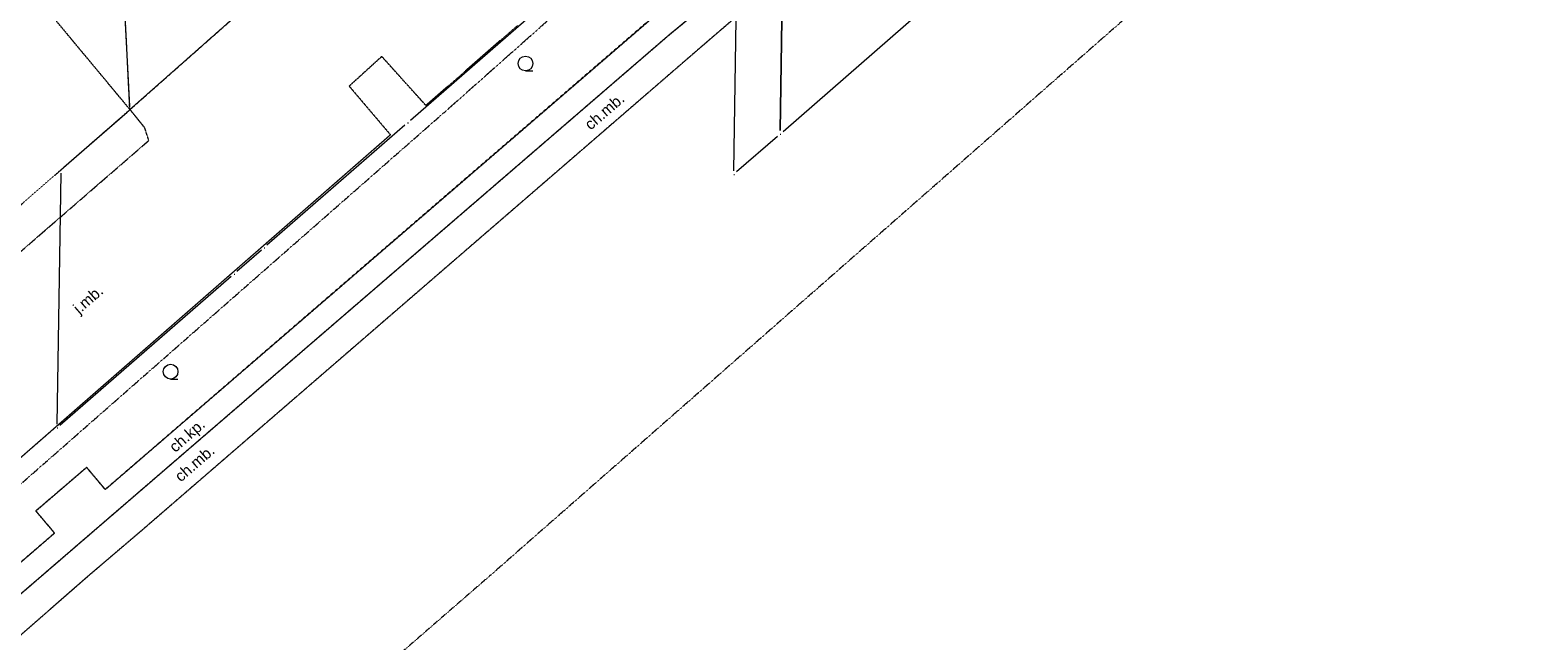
# Model space of a CAD drawing. Header units: millimetres. Extents: x 7098408 to 7789344, y 5351952 to 5979042.
# Tile 22 of 55: x 7574794 to 7677015, y 5618336 to 5659739. Entities that reach past the tile are written whole.
import ezdxf

# ---------------------------------------------------------------- set-up
doc = ezdxf.new("R2010")
doc.units = ezdxf.units.MM
doc.header["$MEASUREMENT"] = 0
for name, pattern in [('4002', [2, 1, -1]), ('4003', [3, 2, -1]), ('4004', [4, 3, -1])]:
    doc.linetypes.add(name, pattern=pattern)
for name, color, linetype, lineweight, true_color in [('Drogi_Nr_pióra__102', 7, 'Continuous', 5, 0xcccccc), ('Dzialki_Nr_pióra__102', 7, 'Continuous', 5, 0xcccccc), ('Roslinnosc_Nr_pióra__102', 7, 'Continuous', 5, 0xcccccc), ('SYSTEM_Nr_pióra__102', 7, 'Continuous', 5, 0xcccccc), ('Uzytki_Nr_pióra__102', 7, 'Continuous', 5, 0xcccccc)]:
    doc.layers.add(name, color=color, linetype=linetype, lineweight=lineweight, true_color=true_color)
doc.styles.add('STYL_AUTOMATYCZNY_2', font='arial.ttf')

msp = doc.modelspace()

# ---------------------------------------------------------------- linework, layer by layer
at = {"layer": 'Drogi_Nr_pióra__102', "color": 254, "linetype": '4004', "lineweight": 5, "true_color": 0xcccccc}
for p, q in [((7618133.85, 5659429.83), (7623648.37, 5663963.55)), ((7623648.37, 5663963.55), (7618133.85, 5659429.83)), ((7579882.48, 5628594.54), (7617683.48, 5661171.26)), ((7623528.27, 5661391.44), (7620075.44, 5658419)), ((7572326.29, 5619937.44), (7618133.85, 5659429.83)), ((7618133.85, 5659429.83), (7572326.29, 5619937.44)), ((7620075.44, 5658419), (7582314.48, 5625782.24)), ((7575178.63, 5627143.35), (7578621.45, 5630095.77)), ((7578621.45, 5630095.77), (7579882.48, 5628594.54)), ((7576449.67, 5625642.12), (7575178.63, 5627143.35)), ((7571295.44, 5621198.48), (7576449.67, 5625642.12)), ((7582314.48, 5625782.24), (7578871.66, 5622849.83)), ((7578871.66, 5622849.83), (7573737.45, 5618366.16))]:
    msp.add_line(p, q, dxfattribs=at)
at = {"layer": 'Drogi_Nr_pióra__102', "color": 254, "linetype": '4003', "lineweight": 5, "true_color": 0xcccccc}
for p, q in [((7581641.93, 5654259.59), (7576156.43, 5660854)), ((7607819.39, 5660047.33), (7601626.31, 5654632.89)), ((7598632.86, 5657954.62), (7596422.05, 5655942.97)), ((7601626.31, 5654632.89), (7598632.86, 5657954.62)), ((7596422.05, 5655942.97), (7599224.34, 5652641.26)), ((7582562.68, 5653118.65), (7581641.93, 5654259.59)), ((7582842.91, 5652257.95), (7582562.68, 5653118.65)), ((7558099.62, 5630819.37), (7582842.91, 5652257.95)), ((7599224.34, 5652641.26), (7565105.37, 5622854.84))]:
    msp.add_line(p, q, dxfattribs=at)
at = {"layer": 'Dzialki_Nr_pióra__102', "color": 254, "linetype": 'Continuous', "lineweight": 5, "true_color": 0xcccccc}
for p, q in [((7625986.29, 5675513.02), (7625654.02, 5652934.5)), ((7625654.02, 5652934.5), (7625986.29, 5675513.02)), ((7622501.43, 5650212.27), (7622853.72, 5672770.77)), ((7581541.84, 5654595.86), (7580735.18, 5670959.28)), ((7581741.01, 5654511.8), (7593026.26, 5664487.98)), ((7593026.26, 5664487.98), (7581741.01, 5654511.8)), ((7612120.92, 5663679.31), (7600577.45, 5653619.06)), ((7636440.86, 5662088.01), (7625838.17, 5652848.43)), ((7577088.19, 5650446.46), (7581365.7, 5654181.52)), ((7600200.14, 5653290.79), (7590850.48, 5645152.12)), ((7625460.86, 5652521.16), (7622686.58, 5650125.2)), ((7576623.81, 5633018.17), (7576896.04, 5650032.12)), ((7590473.17, 5644823.85), (7588807.8, 5643370.66)), ((7588430.49, 5643042.39), (7576808.96, 5632932.1))]:
    msp.add_line(p, q, dxfattribs=at)
at = {"layer": 'Roslinnosc_Nr_pióra__102', "color": 254, "linetype": 'Continuous', "lineweight": 5, "true_color": 0xcccccc}
for p, q in [((7608376.85, 5656976.82), (7608877.26, 5656976.82)), ((7584317.12, 5636085.69), (7584817.53, 5636085.69))]:
    msp.add_line(p, q, dxfattribs=at)
at = {"layer": 'Roslinnosc_Nr_pióra__102', "color": 254, "linetype": '4002', "lineweight": 5, "true_color": 0xcccccc, "flags": 128}
msp.add_lwpolyline([(7509764.99, 5567434.39), (7506972.7, 5570677.05), (7553020.46, 5610419.64), (7602921.38, 5654205.54), (7626540.74, 5675172.74), (7625960.27, 5675903.34), (7623118.94, 5679465.26), (7646007.71, 5700067.15), (7649579.64, 5695409.33), (7659707.94, 5705737.8), (7661661.54, 5704300.62), (7659727.96, 5698982.26), (7659388.68, 5698346.74), (7642504.83, 5683210.33), (7641503.01, 5684370.28), (7638070.2, 5681387.83), (7639104.05, 5680161.83), (7623858.54, 5666495.62), (7621126.3, 5664173.72), (7619855.26, 5665674.95), (7616382.41, 5662692.5), (7617633.44, 5661161.25), (7595485.28, 5642065.59), (7579882.48, 5628594.54), (7578621.45, 5630095.77), (7575178.63, 5627143.35), (7576449.67, 5625642.12), (7571295.44, 5621198.48), (7555562.54, 5607307.09), (7528830.62, 5584078.04), (7527549.57, 5585599.29), (7524136.77, 5582606.83), (7525447.85, 5581055.56)], close=True, dxfattribs=at)
at = {"layer": 'Roslinnosc_Nr_pióra__102', "color": 254, "linetype": 'Continuous', "lineweight": 5, "true_color": 0xcccccc}
for centre in [(7608376.85, 5657477.23), (7584317.12, 5636586.1)]:
    msp.add_circle(centre, 500.41, dxfattribs=at)
at = {"layer": 'SYSTEM_Nr_pióra__102', "color": 254, "linetype": 'Continuous', "lineweight": 5, "true_color": 0xcccccc}
for p, q in [((7581553.85, 5654345.66), (7581603.9, 5654345.66)), ((7581553.85, 5654345.66), (7581603.9, 5654345.66)), ((7581553.85, 5654345.66), (7581603.9, 5654345.66)), ((7581553.85, 5654345.66), (7581603.9, 5654345.66)), ((7600389.3, 5653454.93), (7600439.34, 5653454.93)), ((7600389.3, 5653454.93), (7600439.34, 5653454.93)), ((7625650.01, 5652684.3), (7625700.05, 5652684.3)), ((7625650.01, 5652684.3), (7625700.05, 5652684.3)), ((7625650.01, 5652684.3), (7625700.05, 5652684.3)), ((7625650.01, 5652684.3), (7625700.05, 5652684.3)), ((7576900.04, 5650282.33), (7576950.08, 5650282.33)), ((7576900.04, 5650282.33), (7576950.08, 5650282.33)), ((7622497.43, 5649962.06), (7622547.47, 5649962.06)), ((7622497.43, 5649962.06), (7622547.47, 5649962.06)), ((7590661.32, 5644987.99), (7590711.36, 5644987.99)), ((7590661.32, 5644987.99), (7590711.36, 5644987.99)), ((7588619.65, 5643206.53), (7588669.69, 5643206.53)), ((7588619.65, 5643206.53), (7588669.69, 5643206.53)), ((7576619.81, 5632767.97), (7576669.85, 5632767.97)), ((7576619.81, 5632767.97), (7576669.85, 5632767.97))]:
    msp.add_line(p, q, dxfattribs=at)
at = {"layer": 'Uzytki_Nr_pióra__102', "color": 254, "linetype": '4002', "lineweight": 5, "true_color": 0xcccccc, "flags": 128}
for points in [[(7667314.18, 5677154.36), (7657516.14, 5667976.84), (7605963.87, 5622749.75), (7449825.84, 5487318.7), (7446603.19, 5491532.15), (7444041.09, 5494534.61), (7443520.67, 5495575.47), (7434253.07, 5507715.42), (7433632.56, 5508536.1), (7432591.71, 5509907.22), (7421042.23, 5525119.69), (7373813.51, 5587310.69), (7363274.87, 5601142.03), (7361663.54, 5603253.76), (7316316.36, 5662642.46), (7314885.19, 5664463.96), (7312873.54, 5667206.2), (7281978.2, 5707729.43), (7279596.25, 5710711.88), (7252474.01, 5746641.34), (7191383.91, 5826676.97), (7131885.13, 5904801.03), (7121446.57, 5920523.93), (7110357.47, 5941721.31), (7103121.54, 5961237.31), (7119164.69, 5960907.04), (7118964.53, 5946865.53), (7121266.42, 5942471.92), (7130323.85, 5925147.72), (7140221.96, 5910315.55), (7199350.45, 5832731.94), (7279886.49, 5726905.16), (7282078.28, 5724012.79), (7314945.24, 5680657.23), (7316546.55, 5678655.59), (7362053.86, 5619316.94), (7363525.07, 5617375.34), (7381800.06, 5593345.64), (7383981.85, 5590473.28), (7406210.07, 5561199.28), (7405909.83, 5560989.11), (7421652.74, 5538700.83), (7422703.6, 5539491.48), (7432001.22, 5527251.44), (7436234.69, 5530964.49), (7438056.19, 5528382.37), (7449785.8, 5536659.16), (7450236.17, 5537329.71), (7455620.59, 5542163.67), (7456491.3, 5542574.01), (7459523.79, 5544805.84), (7491439.96, 5572988.95), (7491359.9, 5576051.46), (7494222.24, 5578403.39), (7493821.91, 5589002.08), (7504450.63, 5588952.04), (7512787.47, 5594476.57), (7516080.17, 5597368.94), (7518812.41, 5599770.91), (7538578.61, 5617095.11), (7540460.16, 5618706.44), (7542381.73, 5620357.79), (7554932.02, 5631116.61), (7556593.39, 5632547.78), (7569724.15, 5644017.19), (7570164.52, 5644397.5), (7576900.04, 5650282.33), (7581553.85, 5654345.66), (7593213.42, 5664654.11), (7603231.63, 5672950.92), (7623147.96, 5690655.43), (7626030.33, 5693157.49), (7636869.21, 5702575.21), (7641012.61, 5706808.68), (7649619.67, 5717057.08), (7650800.64, 5718458.23), (7655174.22, 5724463.16), (7659267.58, 5730418.04), (7661019.02, 5733210.33), (7663060.69, 5736463), (7666393.42, 5742457.91), (7669626.07, 5749193.43), (7672428.37, 5755438.56), (7683887.77, 5780519.12), (7686059.55, 5785243), (7698349.63, 5812165.07), (7701852.5, 5819711.26), (7710259.39, 5838266.47), (7710259.39, 5840978.7), (7710209.35, 5853549.01), (7715753.9, 5853488.96), (7718696.31, 5864938.35), (7720197.54, 5878029.08), (7720167.52, 5925628.11), (7721328.47, 5925327.87), (7724170.8, 5924687.34), (7727023.14, 5924036.81), (7732667.77, 5922355.43), (7735390, 5921174.46), (7734919.61, 5900117.19), (7734899.6, 5898415.8), (7734849.56, 5891239.91), (7734519.29, 5871003.32), (7740924.54, 5870953.28), (7756082.97, 5870614), (7757943.49, 5874557.23), (7758158.67, 5889318.34), (7768807.4, 5911986.93), (7789344.24, 5915339.67), (7757127.83, 5846273.04), (7740994.6, 5811414.46), (7733138.15, 5794690.74), (7712781.46, 5750414.44), (7742645.95, 5743588.84), (7696368, 5702775.37)], [(7649619.67, 5755548.65), (7649569.63, 5744829.86), (7633406.37, 5725554.05), (7633446.41, 5712453.31), (7629393.08, 5707299.08), (7636869.21, 5702575.21), (7626030.33, 5693157.49), (7623147.96, 5690655.43), (7603231.63, 5672950.92), (7593213.42, 5664654.11), (7581553.85, 5654345.66), (7580723.17, 5671209.49), (7579952.54, 5672350.42), (7577900.86, 5673631.47), (7577290.36, 5673731.56), (7574808.32, 5674141.89), (7570815.05, 5674131.88), (7547355.81, 5674091.85), (7547345.8, 5666265.43), (7548606.84, 5666205.38), (7548716.93, 5655906.94), (7548756.96, 5651763.54), (7556363.2, 5644187.33), (7569724.15, 5644017.19), (7556593.39, 5632547.78), (7554932.02, 5631116.61), (7542381.73, 5620357.79), (7540460.16, 5618706.44), (7538578.61, 5617095.11), (7518812.41, 5599770.91), (7516080.17, 5597368.94), (7512787.47, 5594476.57), (7504450.63, 5588952.04), (7493821.91, 5589002.08), (7494952.84, 5637952.22), (7495443.24, 5692086.61), (7495923.64, 5716906.96), (7498565.8, 5904380.69), (7498936.11, 5938118.35), (7500847.68, 5938868.97), (7500957.77, 5920243.7), (7503910.19, 5920273.72), (7511246.2, 5920353.79), (7511206.17, 5917521.46), (7503910.19, 5917561.5), (7503870.15, 5909835.16), (7511176.14, 5909795.13), (7511076.06, 5908694.23), (7499986.97, 5908644.18), (7499996.98, 5904891.11), (7500057.03, 5896374.12), (7508684.1, 5896254.02), (7508203.71, 5868661.4), (7508093.62, 5855720.79), (7518181.89, 5855630.71), (7520353.67, 5855590.68), (7520653.92, 5872314.39), (7521985.01, 5872354.43), (7522835.71, 5942982.34), (7524176.81, 5943142.47), (7523135.95, 5872384.45), (7522835.71, 5852638.26), (7534365.16, 5852678.29), (7545184.03, 5852728.33), (7556183.05, 5852768.37), (7557914.47, 5852718.33), (7574227.85, 5852808.4), (7580272.8, 5852838.42), (7592372.73, 5852908.48), (7601640.33, 5852958.52), (7603842.13, 5852958.52), (7615301.53, 5852998.55), (7626320.56, 5853038.59), (7629202.93, 5853108.65), (7639181.11, 5853148.68), (7651050.84, 5853198.72), (7662830.5, 5853248.76), (7674389.98, 5853288.79), (7686419.84, 5853338.83), (7698189.5, 5853378.87), (7710209.35, 5853549.01), (7710259.39, 5840978.7), (7674960.45, 5840878.62), (7674980.46, 5794880.9), (7679634.28, 5795191.15), (7686119.6, 5798003.46), (7693305.49, 5801116.01), (7686059.55, 5785243), (7683887.77, 5780519.12), (7672428.37, 5755438.56), (7661349.29, 5755498.6), (7649619.67, 5755548.65), (7624078.73, 5780298.94), (7616342.38, 5780509.11), (7616162.23, 5772982.94), (7623888.57, 5772762.76), (7624078.73, 5780298.94), (7649619.67, 5755548.65), (7555122.18, 5752346.02), (7555112.17, 5754287.61), (7555102.16, 5758731.26), (7555622.59, 5794260.39), (7555742.69, 5801346.2), (7544233.25, 5801336.19), (7542321.68, 5801396.24), (7533564.5, 5801396.24), (7519553.01, 5801396.24), (7507513.14, 5801396.24), (7503549.89, 5801396.24), (7500847.68, 5801396.24), (7500857.68, 5779378.19), (7500857.68, 5773573.43), (7500857.68, 5735842.49), (7506812.57, 5735842.49), (7518372.05, 5735852.5), (7532873.94, 5735852.5), (7538888.87, 5735852.5), (7541611.1, 5738614.76), (7543602.73, 5740656.43), (7555122.18, 5752346.02), (7649619.67, 5755548.65), (7623838.53, 5720219.68), (7601820.47, 5720760.12), (7601580.28, 5711992.93), (7601400.13, 5703896.29), (7579021.78, 5704336.65), (7579051.8, 5683169.29), (7581473.79, 5677004.24), (7585016.69, 5673161.09), (7600799.64, 5672890.87), (7601189.96, 5694758.8), (7612809.48, 5694398.5), (7623208.01, 5694208.35), (7623838.53, 5720219.68)]]:
    msp.add_lwpolyline(points, close=True, dxfattribs=at)

# ---------------------------------------------------------------- texts
at = {"layer": 'Drogi_Nr_pióra__102', "color": 254, "linetype": 'Continuous', "lineweight": 5, "true_color": 0xcccccc, "char_height": 750, "attachment_point": 7, "style": 'STYL_AUTOMATYCZNY_2'}
for s, insert, rotation in [('\\A1;{\\pql;\\fArial|b0|i0|c238|p0;\\W1.000000;ch.mb. }', (7612795.54, 5652915.74), 40.8206461), ('\\A1;{\\pql;\\fArial|b0|i0|c238|p0;\\W1.000000;j.mb. }', (7578263.92, 5640287.79), 41.112094), ('\\A1;{\\pql;\\fArial|b0|i0|c238|p0;\\W1.000000;ch.kp. }', (7584773.96, 5630894.26), 41.12599), ('\\A1;{\\pql;\\fArial|b0|i0|c238|p0;\\W1.000000;ch.mb. }', (7585010.75, 5629058.18), 40.820646)]:
    msp.add_mtext(s, dxfattribs=dict(at, insert=insert, rotation=rotation))

doc.saveas('drawing.dxf')
